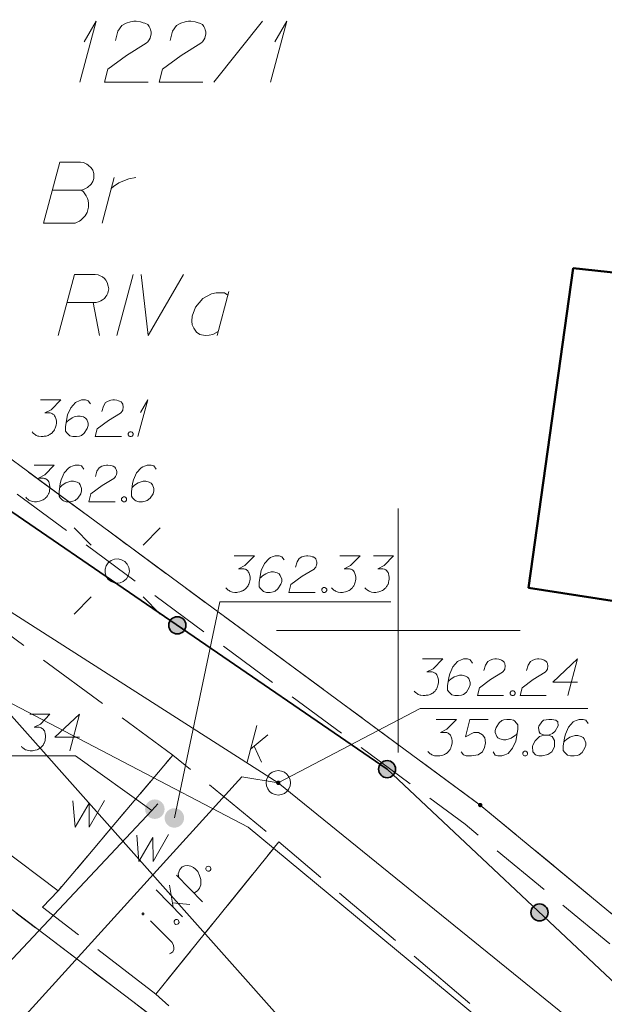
# Model space of a CAD drawing. Header units: metres. Extents: x 5554594 to 5556205, y 5636132 to 5636668.
# Tile 164 of 168: x 5555492 to 5555504, y 5636442 to 5636463. Entities that reach past the tile are written whole.
import ezdxf

# ---------------------------------------------------------------- set-up
doc = ezdxf.new("R2010")
doc.units = ezdxf.units.M
doc.header["$MEASUREMENT"] = 0
doc.header["$XCLIPFRAME"] = 0
for name, pattern in [('05-linia 2.5 1', [1.75, 1.25, -0.5]), ('L_0_06', [2, 1.5, -0.5]), ('PRZER1-1', [2, 1, -1]), ('PRZER3-1', [4, 3, -1])]:
    doc.linetypes.add(name, pattern=pattern)
for name, color, linetype, lineweight in [('#digitalizacja', 7, 'Continuous', 18), ('#RASTER', 7, 'Continuous', 18), ('#skartowane', 7, 'Continuous', 18), ('#zmodyfikowane', 7, 'Continuous', 18), ('#ZUDP', 7, 'Continuous', 18)]:
    doc.layers.add(name, color=color, linetype=linetype, lineweight=lineweight)
for name, color, linetype, lineweight, true_color in [('GEPPGD', 96, 'Continuous', 18, 0x008000), ('GESBZO', 18, 'Continuous', 50, 0x0a0909), ('GESDZI', 18, 'Continuous', 18, 0x0a0909), ('GESDZI_O', 18, 'Continuous', 18, 0x0a0909), ('GESKKL', 96, 'PRZER3-1', 18, 0x008000), ('GESKKL_O', 96, 'PRZER3-1', 18, 0x008000), ('GESUZY', 96, 'PRZER1-1', 18, 0x008000), ('GESUZY_O', 96, 'PRZER1-1', 18, 0x008000), ('GULKSP', 36, 'Continuous', 18, 0x803300), ('GULWOP', 5, 'Continuous', 18, 0x0000ff), ('GUPKPI', 36, 'Continuous', 18, 0x803300), ('GUPKSD_O', 36, 'Continuous', 18, 0x803300), ('GUPWPI', 5, 'Continuous', 18, 0x0000ff), ('GUPWZA_O', 18, 'Continuous', 18, 0x0a0909)]:
    doc.layers.add(name, color=color, linetype=linetype, lineweight=lineweight, true_color=true_color)
picture_1 = doc.add_image_def('image2.tif', size_in_pixel=(18897, 11811))

# ---------------------------------------------------------------- blocks, each defined once
blk = doc.blocks.new('KOLO_3')
blk.add_hatch(color=0).paths.add_polyline_path([(0, -0.5), (-0.12941, -0.482963), (-0.25, -0.433013), (-0.353553, -0.353553), (-0.433013, -0.25), (-0.482963, -0.12941), (-0.5, 0), (-0.482963, 0.12941), (-0.433013, 0.25), (-0.353553, 0.353553), (-0.25, 0.433013), (-0.12941, 0.482963), (0, 0.5), (0.12941, 0.482963), (0.25, 0.433013), (0.353553, 0.353553), (0.433013, 0.25), (0.482963, 0.12941), (0.5, 0), (0.482963, -0.12941), (0.433013, -0.25), (0.353553, -0.353553), (0.25, -0.433013), (0.12941, -0.482963)])
blk = doc.blocks.new('POINT')
blk.add_hatch(color=0).paths.add_polyline_path([(-0.000884, -0.0025), (-0.0025, -0.000884), (-0.0025, 0.000884), (0.000884, 0.0025), (0.0025, 0.000884), (0.0025, -0.000884), (0.000884, -0.0025)])
blk = doc.blocks.new('OKRAG_PELNY_3')
at = {"color": 0, "flags": 128}
blk.add_lwpolyline([(0.5, 0), (0.482963, -0.12941), (0.433013, -0.25), (0.353553, -0.353553), (0.25, -0.433013), (0.12941, -0.482963), (0, -0.5), (-0.12941, -0.482963), (-0.25, -0.433013), (-0.353553, -0.353553), (-0.433013, -0.25), (-0.482963, -0.12941), (-0.5, 0), (-0.482963, 0.12941), (-0.433013, 0.25), (-0.353553, 0.353553), (-0.25, 0.433013), (-0.12941, 0.482963), (0, 0.5), (0.12941, 0.482963), (0.25, 0.433013), (0.353553, 0.353553), (0.433013, 0.25), (0.482963, 0.12941), (0.5, 0)], close=True, dxfattribs=at)
blk = doc.blocks.new('EPPGN')
blk.add_hatch(color=0).paths.add_polyline_path([(0, -0.09), (-0.027812, -0.085595), (-0.052901, -0.072812), (-0.072812, -0.052901), (-0.085595, -0.027812), (-0.09, 0), (-0.085595, 0.027812), (-0.072812, 0.052901), (-0.052901, 0.072812), (-0.027812, 0.085595), (0, 0.09), (0.027812, 0.085595), (0.052901, 0.072812), (0.072812, 0.052901), (0.085595, 0.027812), (0.09, 0), (0.085595, -0.027812), (0.072812, -0.052901), (0.052901, -0.072812), (0.027812, -0.085595)])
blk = doc.blocks.new('SUSM01_01_2')
at = {"color": 0, "flags": 128}
for points in [[(-0.353553, 0.353553), (-0.212132, 0.212132)], [(0.353553, 0.353553), (0.212132, 0.212132)], [(-0.353553, -0.353553), (-0.212132, -0.212132)], [(0.353553, -0.353553), (0.212132, -0.212132)]]:
    blk.add_lwpolyline(points, dxfattribs=at)
blk.add_lwpolyline([(0.1, 0), (0.093969, -0.034202), (0.076604, -0.064279), (0.05, -0.086603), (0.025882, -0.096593), (0, -0.1), (-0.025882, -0.096593), (-0.05, -0.086603), (-0.073305, -0.068017), (-0.090097, -0.043388), (-0.098883, -0.014904), (-0.098883, 0.014904), (-0.090097, 0.043388), (-0.073305, 0.068017), (-0.05, 0.086603), (-0.022252, 0.097493), (0.007473, 0.09972), (0.036534, 0.093087), (0.062349, 0.078183), (0.082624, 0.056332), (0.095557, 0.029476), (0.1, 0)], close=True, dxfattribs=at)
blk = doc.blocks.new('*U74')
at = {"layer": 'GESKKL_O', "color": 96, "linetype": 'ByBlock', "lineweight": 18, "true_color": 0x008000}
blk.add_line((5555493.749, 5636456.723), (5555493.877, 5636456.044), dxfattribs=at)
at = {"layer": 'GESKKL_O', "color": 96, "linetype": 'ByBlock', "lineweight": 18, "true_color": 0x008000, "flags": 128}
blk.add_lwpolyline([(5555493.03, 5636456.044), (5555493.365, 5636457.294), (5555493.788, 5636457.294), (5555493.847, 5636457.284), (5555493.877, 5636457.274), (5555493.936, 5636457.245), (5555493.975, 5636457.215), (5555494.005, 5636457.176), (5555494.034, 5636457.127), (5555494.054, 5636457.058), (5555494.064, 5636456.999), (5555494.054, 5636456.949), (5555494.044, 5636456.91), (5555494.024, 5636456.871), (5555494.005, 5636456.841), (5555493.975, 5636456.802), (5555493.936, 5636456.772), (5555493.906, 5636456.753), (5555493.857, 5636456.733), (5555493.808, 5636456.723), (5555493.217, 5636456.723)], dxfattribs=at)
blk = doc.blocks.new('*U75')
at = {"layer": 'GESKKL_O', "color": 96, "linetype": 'ByBlock', "lineweight": 18, "true_color": 0x008000}
blk.add_line((5555496.524, 5636456.949), (5555496.288, 5636456.044), dxfattribs=at)
at = {"layer": 'GESKKL_O', "color": 96, "linetype": 'ByBlock', "lineweight": 18, "true_color": 0x008000, "flags": 128}
blk.add_lwpolyline([(5555496.504, 5636456.871), (5555496.435, 5636456.92), (5555496.268, 5636456.92), (5555496.17, 5636456.9), (5555495.993, 5636456.802), (5555495.845, 5636456.625), (5555495.776, 5636456.438), (5555495.766, 5636456.339), (5555495.776, 5636456.26), (5555495.806, 5636456.192), (5555495.865, 5636456.113), (5555495.934, 5636456.064), (5555496.042, 5636456.044), (5555496.12, 5636456.054), (5555496.199, 5636456.064), (5555496.308, 5636456.123)], dxfattribs=at)
blk = doc.blocks.new('*U157')
at = {"layer": 'GESDZI_O', "color": 96, "linetype": 'ByBlock', "lineweight": 18}
for q in [(5555493.475, 5636461.233), (5555493.564, 5636462.059)]:
    blk.add_line((5555493.81, 5636462.483), q, dxfattribs=at)
blk = doc.blocks.new('*U158')
at = {"layer": 'GESDZI_O', "color": 96, "linetype": 'ByBlock', "lineweight": 18}
for q in [(5555497.382, 5636461.233), (5555497.471, 5636462.059)]:
    blk.add_line((5555497.717, 5636462.483), q, dxfattribs=at)
blk = doc.blocks.new('*U191')
at = {"layer": 'GUPKSD_O', "color": 36, "linetype": 'ByBlock', "lineweight": 18, "true_color": 0x803300}
for p, q in [((5555496.902, 5636447.303), (5555497.102, 5636448.053)), ((5555496.973, 5636447.569), (5555497.327, 5636447.864)), ((5555497.043, 5636447.628), (5555497.197, 5636447.303))]:
    blk.add_line(p, q, dxfattribs=at)
blk = doc.blocks.new('*U232')
at = {"layer": 'GESUZY_O', "color": 96, "linetype": 'ByBlock', "lineweight": 18, "true_color": 0x008000}
blk.add_line((5555493.929, 5636458.346), (5555494.175, 5636459.281), dxfattribs=at)
at = {"layer": 'GESUZY_O', "color": 96, "linetype": 'ByBlock', "lineweight": 18, "true_color": 0x008000, "flags": 128}
blk.add_lwpolyline([(5555494.116, 5636459.055), (5555494.165, 5636459.094), (5555494.273, 5636459.173), (5555494.391, 5636459.222), (5555494.48, 5636459.251), (5555494.618, 5636459.281)], dxfattribs=at)
blk = doc.blocks.new('*U264')
at = {"layer": '#skartowane', "color": 7, "linetype": 'ByBlock', "lineweight": 18}
blk.add_line((5555495.365, 5636443.606), (5555494.924, 5636444.054), dxfattribs=at)
at = {"layer": '#skartowane', "color": 7, "linetype": 'ByBlock', "lineweight": 18, "flags": 128}
for points in [[(5555494.777, 5636444.212), (5555494.775, 5636444.213), (5555494.774, 5636444.213), (5555494.772, 5636444.214), (5555494.77, 5636444.214), (5555494.768, 5636444.214), (5555494.766, 5636444.214), (5555494.764, 5636444.214), (5555494.762, 5636444.213), (5555494.76, 5636444.213), (5555494.759, 5636444.212), (5555494.757, 5636444.211), (5555494.755, 5636444.21), (5555494.754, 5636444.208), (5555494.753, 5636444.207), (5555494.752, 5636444.205), (5555494.751, 5636444.203), (5555494.75, 5636444.202), (5555494.749, 5636444.2), (5555494.749, 5636444.198), (5555494.749, 5636444.196), (5555494.749, 5636444.194), (5555494.749, 5636444.192), (5555494.75, 5636444.19), (5555494.751, 5636444.188), (5555494.751, 5636444.187), (5555494.752, 5636444.185), (5555494.754, 5636444.183), (5555494.755, 5636444.182), (5555494.756, 5636444.181), (5555494.758, 5636444.18), (5555494.76, 5636444.179), (5555494.762, 5636444.178), (5555494.764, 5636444.177), (5555494.765, 5636444.177), (5555494.767, 5636444.177), (5555494.769, 5636444.177), (5555494.771, 5636444.177), (5555494.773, 5636444.178), (5555494.775, 5636444.178), (5555494.777, 5636444.179), (5555494.778, 5636444.18), (5555494.78, 5636444.182), (5555494.781, 5636444.183), (5555494.783, 5636444.184), (5555494.784, 5636444.186), (5555494.785, 5636444.188), (5555494.785, 5636444.19), (5555494.786, 5636444.192), (5555494.786, 5636444.193), (5555494.786, 5636444.195), (5555494.786, 5636444.197), (5555494.786, 5636444.199), (5555494.785, 5636444.201), (5555494.785, 5636444.203), (5555494.784, 5636444.205), (5555494.783, 5636444.206), (5555494.782, 5636444.208), (5555494.78, 5636444.209), (5555494.779, 5636444.211), (5555494.777, 5636444.212)], [(5555495.311, 5636443.377), (5555495.338, 5636443.388), (5555495.378, 5636443.42), (5555495.4, 5636443.468), (5555495.4, 5636443.503), (5555495.392, 5636443.548), (5555495.365, 5636443.606)]]:
    blk.add_lwpolyline(points, dxfattribs=at)
blk = doc.blocks.new('*U265')
at = {"layer": '#skartowane', "color": 7, "linetype": 'ByBlock', "lineweight": 18}
for p, q in [((5555495.576, 5636444.133), (5555495.035, 5636444.69)), ((5555495.384, 5636444.33), (5555495.312, 5636444.786)), ((5555495.37, 5636444.421), (5555495.727, 5636444.387))]:
    blk.add_line(p, q, dxfattribs=at)
blk = doc.blocks.new('*U266')
at = {"layer": '#skartowane', "color": 7, "linetype": 'ByBlock', "lineweight": 18}
blk.add_line((5555495.985, 5636444.439), (5555495.454, 5636444.99), dxfattribs=at)
at = {"layer": '#skartowane', "color": 7, "linetype": 'ByBlock', "lineweight": 18, "flags": 128}
blk.add_lwpolyline([(5555495.501, 5636444.941), (5555495.49, 5636445.016), (5555495.521, 5636445.101), (5555495.567, 5636445.156), (5555495.622, 5636445.178), (5555495.68, 5636445.185), (5555495.748, 5636445.172), (5555495.802, 5636445.146), (5555495.842, 5636445.109), (5555495.888, 5636445.061), (5555495.925, 5636444.984), (5555495.951, 5636444.9), (5555495.956, 5636444.793), (5555495.927, 5636444.721), (5555495.885, 5636444.664), (5555495.811, 5636444.619)], dxfattribs=at)
blk = doc.blocks.new('*U280')
at = {"layer": '#skartowane', "color": 7, "linetype": 'ByBlock', "lineweight": 18}
for q in [(5555494.664, 5636453.974), (5555494.717, 5636454.47)]:
    blk.add_line((5555494.865, 5636454.724), q, dxfattribs=at)

msp = doc.modelspace()

# ---------------------------------------------------------------- hatches: boundary and pattern name
at = {"layer": '#skartowane', "linetype": 'Continuous', "lineweight": 35}
h = msp.add_hatch(color=7, dxfattribs=at)
edge = h.paths.add_edge_path()
edge.add_arc((5555495.471, 5636450.107), 0.175, 0, 360)
h = msp.add_hatch(color=7, dxfattribs=at)
edge = h.paths.add_edge_path()
edge.add_arc((5555499.77, 5636447.16), 0.175, 0, 360)
h = msp.add_hatch(color=7, dxfattribs=at)
edge = h.paths.add_edge_path()
edge.add_arc((5555499.77, 5636447.16), 0.175, 0, 360)
at = {"layer": '#skartowane', "linetype": 'Continuous', "lineweight": 18}
h = msp.add_hatch(color=7, dxfattribs=at)
edge = h.paths.add_edge_path()
edge.add_arc((5555497.54, 5636446.88), 0.045, 0, 360)
at = {"layer": '#skartowane', "linetype": 'Continuous', "lineweight": 35}
h = msp.add_hatch(color=7, dxfattribs=at)
edge = h.paths.add_edge_path()
edge.add_arc((5555502.893, 5636444.225), 0.175, 0, 360)

# ---------------------------------------------------------------- linework, layer by layer
at = {"layer": '#digitalizacja', "color": 36, "linetype": 'Continuous', "lineweight": 18, "true_color": 0x803300}
for p, q in [((5555466.999, 5636466.383), (5555497.54, 5636446.88)), ((5555497.54, 5636446.88), (5555525.6, 5636424.155))]:
    msp.add_line(p, q, dxfattribs=at)
at = {"layer": '#digitalizacja', "color": 5, "linetype": 'Continuous', "lineweight": 18}
msp.add_line((5555486.685, 5636451.31), (5555496.921, 5636445.974), dxfattribs=at)
at = {"layer": '#digitalizacja', "color": 5, "linetype": 'Continuous', "lineweight": 18, "flags": 128}
for points in [[(5555468.916, 5636474.304), (5555508.576, 5636429.685), (5555515.269, 5636413.34), (5555521.42, 5636402.404)], [(5555526.327, 5636438.276), (5555521.638, 5636428.426), (5555519.005, 5636427.984), (5555517.838, 5636428.631), (5555496.921, 5636445.974)]]:
    msp.add_lwpolyline(points, dxfattribs=at)
at = {"layer": '#digitalizacja', "color": 36, "linetype": 'Continuous', "lineweight": 18, "true_color": 0x803300, "flags": 128}
for points in [[(5555500.777, 5636448.18), (5555501.191, 5636448.18), (5555500.996, 5636447.979), (5555500.866, 5636447.914), (5555500.972, 5636447.914), (5555500.996, 5636447.908), (5555501.008, 5636447.902), (5555501.019, 5636447.896), (5555501.031, 5636447.89), (5555501.055, 5636447.873), (5555501.067, 5636447.855), (5555501.078, 5636447.837), (5555501.084, 5636447.819), (5555501.096, 5636447.778), (5555501.102, 5636447.743), (5555501.102, 5636447.725), (5555501.102, 5636447.701), (5555501.096, 5636447.666), (5555501.09, 5636447.642), (5555501.084, 5636447.619), (5555501.078, 5636447.601), (5555501.073, 5636447.589), (5555501.067, 5636447.577), (5555501.061, 5636447.566), (5555501.049, 5636447.548), (5555501.031, 5636447.524), (5555501.014, 5636447.507), (5555501.002, 5636447.495), (5555500.984, 5636447.483), (5555500.966, 5636447.471), (5555500.943, 5636447.459), (5555500.931, 5636447.453), (5555500.889, 5636447.442), (5555500.854, 5636447.436), (5555500.83, 5636447.43), (5555500.789, 5636447.43), (5555500.742, 5636447.436), (5555500.724, 5636447.442), (5555500.706, 5636447.447), (5555500.689, 5636447.453), (5555500.671, 5636447.465), (5555500.653, 5636447.477), (5555500.624, 5636447.501), (5555500.606, 5636447.524)], [(5555501.84, 5636448.18), (5555501.468, 5636448.18), (5555501.374, 5636447.825), (5555501.545, 5636447.914), (5555501.645, 5636447.914), (5555501.728, 5636447.861), (5555501.775, 5636447.802), (5555501.787, 5636447.701), (5555501.769, 5636447.601), (5555501.722, 5636447.518), (5555501.639, 5636447.453), (5555501.498, 5636447.43), (5555501.391, 5636447.43), (5555501.338, 5636447.453), (5555501.291, 5636447.518)], [(5555501.941, 5636447.512), (5555501.988, 5636447.447), (5555502.041, 5636447.43), (5555502.124, 5636447.43), (5555502.183, 5636447.453), (5555502.218, 5636447.465), (5555502.248, 5636447.483), (5555502.342, 5636447.589), (5555502.407, 5636447.731), (5555502.425, 5636447.808), (5555502.448, 5636447.979), (5555502.448, 5636448.067), (5555502.425, 5636448.103), (5555502.378, 5636448.15), (5555502.36, 5636448.162), (5555502.301, 5636448.18), (5555502.224, 5636448.18), (5555502.165, 5636448.168), (5555502.124, 5636448.156), (5555502.065, 5636448.109), (5555502.006, 5636448.014), (5555501.988, 5636447.955), (5555501.988, 5636447.908), (5555502.017, 5636447.831), (5555502.041, 5636447.802), (5555502.082, 5636447.778), (5555502.153, 5636447.76), (5555502.206, 5636447.76), (5555502.271, 5636447.778), (5555502.313, 5636447.796), (5555502.383, 5636447.843), (5555502.419, 5636447.873), (5555502.437, 5636447.89)], [(5555502.986, 5636447.855), (5555503.068, 5636447.855), (5555503.092, 5636447.861), (5555503.163, 5636447.89), (5555503.216, 5636447.938), (5555503.275, 5636448.05), (5555503.269, 5636448.132), (5555503.228, 5636448.162), (5555503.145, 5636448.18), (5555503.086, 5636448.18), (5555502.974, 5636448.162), (5555502.938, 5636448.132), (5555502.879, 5636448.044), (5555502.874, 5636448.014), (5555502.885, 5636447.926), (5555502.909, 5636447.89), (5555502.986, 5636447.855), (5555502.891, 5636447.831), (5555502.803, 5636447.743), (5555502.755, 5636447.654), (5555502.75, 5636447.625), (5555502.755, 5636447.512), (5555502.809, 5636447.453), (5555502.879, 5636447.43), (5555502.95, 5636447.43), (5555503.063, 5636447.459), (5555503.145, 5636447.512), (5555503.198, 5636447.619), (5555503.204, 5636447.654), (5555503.198, 5636447.749), (5555503.151, 5636447.831), (5555503.068, 5636447.855)], [(5555503.889, 5636448.097), (5555503.842, 5636448.162), (5555503.789, 5636448.18), (5555503.706, 5636448.18), (5555503.647, 5636448.156), (5555503.612, 5636448.144), (5555503.582, 5636448.127), (5555503.488, 5636448.02), (5555503.423, 5636447.879), (5555503.405, 5636447.802), (5555503.381, 5636447.63), (5555503.381, 5636447.542), (5555503.405, 5636447.507), (5555503.452, 5636447.459), (5555503.47, 5636447.447), (5555503.529, 5636447.43), (5555503.606, 5636447.43), (5555503.665, 5636447.442), (5555503.706, 5636447.453), (5555503.765, 5636447.501), (5555503.824, 5636447.595), (5555503.842, 5636447.654), (5555503.842, 5636447.701), (5555503.812, 5636447.778), (5555503.789, 5636447.808), (5555503.747, 5636447.831), (5555503.677, 5636447.849), (5555503.623, 5636447.849), (5555503.558, 5636447.831), (5555503.517, 5636447.814), (5555503.446, 5636447.766), (5555503.411, 5636447.737), (5555503.393, 5636447.719)], [(5555502.584, 5636447.53), (5555502.614, 5636447.53), (5555502.631, 5636447.518), (5555502.649, 5636447.495), (5555502.649, 5636447.465), (5555502.631, 5636447.442), (5555502.614, 5636447.43), (5555502.584, 5636447.43), (5555502.567, 5636447.442), (5555502.549, 5636447.465), (5555502.549, 5636447.495), (5555502.567, 5636447.518), (5555502.584, 5636447.53)]]:
    msp.add_lwpolyline(points, dxfattribs=at)
at = {"layer": '#skartowane', "color": 7, "linetype": 'Continuous', "lineweight": 35}
msp.add_line((5555511.09, 5636436.52), (5555499.77, 5636447.16), dxfattribs=at)
at = {"layer": '#skartowane', "color": 7, "linetype": 'Continuous', "lineweight": 35, "flags": 128}
msp.add_lwpolyline([(5555468.81, 5636468.65), (5555471.5, 5636466.63), (5555472.37, 5636465.95), (5555473.82, 5636464.95), (5555499.77, 5636447.16)], dxfattribs=at)
at = {"layer": '#skartowane', "color": 7, "linetype": 'L_0_06', "lineweight": 18, "flags": 128}
for points in [[(5555493.03, 5636444.67), (5555488.63, 5636447.96), (5555482.03, 5636452.18), (5555476.98, 5636455.3), (5555470.63, 5636458.9), (5555471.78, 5636461.74), (5555478.55, 5636458.51), (5555484.4, 5636455.14), (5555490.6, 5636450.96), (5555495.38, 5636447.45), (5555493.03, 5636444.67)], [(5555495.03, 5636442.55), (5555492.71, 5636444.33), (5555493.03, 5636444.67), (5555495.38, 5636447.45), (5555497.55, 5636445.67), (5555495.03, 5636442.55)], [(5555523.62, 5636400.34), (5555522.93, 5636399.83), (5555521.94, 5636396.63), (5555519.13, 5636396.98), (5555520.4, 5636407.92), (5555519.76, 5636408.76), (5555518.17, 5636415.97), (5555516.69, 5636419.92), (5555513.22, 5636426.28), (5555507.7, 5636431.28), (5555495.03, 5636442.55), (5555497.55, 5636445.67), (5555510.37, 5636434.83), (5555515.51, 5636430.51), (5555517.4, 5636429.99), (5555519.91, 5636429.73), (5555521.33, 5636430.42), (5555525.04, 5636427.93), (5555526.54, 5636426.97), (5555528.86, 5636426.67), (5555531.07, 5636426.79), (5555533.23, 5636427.66), (5555535.2, 5636426.14), (5555526.67, 5636409.15), (5555526.12, 5636407.57), (5555526.26, 5636407.12), (5555523.62, 5636400.34)]]:
    msp.add_lwpolyline(points, close=True, dxfattribs=at)
at = {"layer": '#skartowane', "color": 7, "linetype": 'Continuous', "lineweight": 18, "flags": 128}
for points in [[(5555492.668, 5636454.724), (5555493.081, 5636454.724), (5555492.886, 5636454.523), (5555492.756, 5636454.458), (5555492.863, 5636454.458), (5555492.886, 5636454.452), (5555492.898, 5636454.446), (5555492.91, 5636454.44), (5555492.922, 5636454.434), (5555492.945, 5636454.417), (5555492.957, 5636454.399), (5555492.969, 5636454.381), (5555492.975, 5636454.363), (5555492.987, 5636454.322), (5555492.993, 5636454.287), (5555492.993, 5636454.269), (5555492.993, 5636454.245), (5555492.987, 5636454.21), (5555492.981, 5636454.186), (5555492.975, 5636454.163), (5555492.969, 5636454.145), (5555492.963, 5636454.133), (5555492.957, 5636454.121), (5555492.951, 5636454.109), (5555492.94, 5636454.092), (5555492.922, 5636454.068), (5555492.904, 5636454.05), (5555492.892, 5636454.039), (5555492.875, 5636454.027), (5555492.857, 5636454.015), (5555492.833, 5636454.003), (5555492.821, 5636453.997), (5555492.78, 5636453.985), (5555492.745, 5636453.98), (5555492.721, 5636453.974), (5555492.68, 5636453.974), (5555492.632, 5636453.98), (5555492.615, 5636453.985), (5555492.597, 5636453.991), (5555492.579, 5636453.997), (5555492.562, 5636454.009), (5555492.544, 5636454.021), (5555492.514, 5636454.044), (5555492.497, 5636454.068)], [(5555493.689, 5636454.641), (5555493.642, 5636454.706), (5555493.589, 5636454.724), (5555493.506, 5636454.724), (5555493.447, 5636454.7), (5555493.412, 5636454.688), (5555493.382, 5636454.67), (5555493.288, 5636454.564), (5555493.223, 5636454.422), (5555493.205, 5636454.346), (5555493.182, 5636454.174), (5555493.182, 5636454.086), (5555493.205, 5636454.05), (5555493.252, 5636454.003), (5555493.27, 5636453.991), (5555493.329, 5636453.974), (5555493.406, 5636453.974), (5555493.465, 5636453.985), (5555493.506, 5636453.997), (5555493.565, 5636454.044), (5555493.625, 5636454.139), (5555493.642, 5636454.198), (5555493.642, 5636454.245), (5555493.613, 5636454.322), (5555493.589, 5636454.352), (5555493.548, 5636454.375), (5555493.477, 5636454.393), (5555493.424, 5636454.393), (5555493.359, 5636454.375), (5555493.317, 5636454.358), (5555493.247, 5636454.31), (5555493.211, 5636454.281), (5555493.193, 5636454.263)], [(5555493.926, 5636454.487), (5555493.955, 5636454.6), (5555494.002, 5636454.67), (5555494.056, 5636454.7), (5555494.109, 5636454.718), (5555494.15, 5636454.724), (5555494.18, 5636454.724), (5555494.233, 5636454.718), (5555494.268, 5636454.706), (5555494.286, 5636454.7), (5555494.321, 5636454.682), (5555494.339, 5636454.659), (5555494.351, 5636454.635), (5555494.357, 5636454.617), (5555494.363, 5636454.594), (5555494.363, 5636454.564), (5555494.357, 5636454.535), (5555494.351, 5636454.517), (5555494.339, 5636454.493), (5555494.321, 5636454.47), (5555494.304, 5636454.452), (5555494.061, 5636454.304), (5555493.831, 5636454.133), (5555493.79, 5636453.974), (5555494.327, 5636453.974)], [(5555494.498, 5636454.074), (5555494.528, 5636454.074), (5555494.546, 5636454.062), (5555494.563, 5636454.039), (5555494.563, 5636454.009), (5555494.546, 5636453.985), (5555494.528, 5636453.974), (5555494.498, 5636453.974), (5555494.481, 5636453.985), (5555494.463, 5636454.009), (5555494.463, 5636454.039), (5555494.481, 5636454.062), (5555494.498, 5636454.074)], [(5555492.535, 5636453.389), (5555492.948, 5636453.389), (5555492.753, 5636453.188), (5555492.624, 5636453.123), (5555492.73, 5636453.123), (5555492.753, 5636453.117), (5555492.765, 5636453.111), (5555492.777, 5636453.105), (5555492.789, 5636453.099), (5555492.812, 5636453.082), (5555492.824, 5636453.064), (5555492.836, 5636453.046), (5555492.842, 5636453.029), (5555492.854, 5636452.987), (5555492.86, 5636452.952), (5555492.86, 5636452.934), (5555492.86, 5636452.91), (5555492.854, 5636452.875), (5555492.848, 5636452.851), (5555492.842, 5636452.828), (5555492.836, 5636452.81), (5555492.83, 5636452.798), (5555492.824, 5636452.786), (5555492.818, 5636452.775), (5555492.807, 5636452.757), (5555492.789, 5636452.733), (5555492.771, 5636452.716), (5555492.759, 5636452.704), (5555492.742, 5636452.692), (5555492.724, 5636452.68), (5555492.7, 5636452.668), (5555492.689, 5636452.662), (5555492.647, 5636452.651), (5555492.612, 5636452.645), (5555492.588, 5636452.639), (5555492.547, 5636452.639), (5555492.5, 5636452.645), (5555492.482, 5636452.651), (5555492.464, 5636452.657), (5555492.446, 5636452.662), (5555492.429, 5636452.674), (5555492.411, 5636452.686), (5555492.381, 5636452.71), (5555492.364, 5636452.733)], [(5555493.557, 5636453.306), (5555493.509, 5636453.371), (5555493.456, 5636453.389), (5555493.374, 5636453.389), (5555493.314, 5636453.365), (5555493.279, 5636453.353), (5555493.249, 5636453.336), (5555493.155, 5636453.229), (5555493.09, 5636453.088), (5555493.072, 5636453.011), (5555493.049, 5636452.84), (5555493.049, 5636452.751), (5555493.072, 5636452.716), (5555493.12, 5636452.668), (5555493.137, 5636452.657), (5555493.196, 5636452.639), (5555493.273, 5636452.639), (5555493.332, 5636452.651), (5555493.374, 5636452.662), (5555493.433, 5636452.71), (5555493.492, 5636452.804), (5555493.509, 5636452.863), (5555493.509, 5636452.91), (5555493.48, 5636452.987), (5555493.456, 5636453.017), (5555493.415, 5636453.04), (5555493.344, 5636453.058), (5555493.291, 5636453.058), (5555493.226, 5636453.04), (5555493.185, 5636453.023), (5555493.114, 5636452.975), (5555493.078, 5636452.946), (5555493.06, 5636452.928)], [(5555493.793, 5636453.153), (5555493.822, 5636453.265), (5555493.869, 5636453.336), (5555493.923, 5636453.365), (5555493.976, 5636453.383), (5555494.017, 5636453.389), (5555494.047, 5636453.389), (5555494.1, 5636453.383), (5555494.135, 5636453.371), (5555494.153, 5636453.365), (5555494.188, 5636453.347), (5555494.206, 5636453.324), (5555494.218, 5636453.3), (5555494.224, 5636453.282), (5555494.23, 5636453.259), (5555494.23, 5636453.229), (5555494.224, 5636453.2), (5555494.218, 5636453.182), (5555494.206, 5636453.158), (5555494.188, 5636453.135), (5555494.171, 5636453.117), (5555493.929, 5636452.969), (5555493.698, 5636452.798), (5555493.657, 5636452.639), (5555494.194, 5636452.639)], [(5555495.039, 5636453.306), (5555494.991, 5636453.371), (5555494.938, 5636453.389), (5555494.856, 5636453.389), (5555494.797, 5636453.365), (5555494.761, 5636453.353), (5555494.732, 5636453.336), (5555494.637, 5636453.229), (5555494.572, 5636453.088), (5555494.554, 5636453.011), (5555494.531, 5636452.84), (5555494.531, 5636452.751), (5555494.554, 5636452.716), (5555494.602, 5636452.668), (5555494.619, 5636452.657), (5555494.679, 5636452.639), (5555494.755, 5636452.639), (5555494.814, 5636452.651), (5555494.856, 5636452.662), (5555494.915, 5636452.71), (5555494.974, 5636452.804), (5555494.991, 5636452.863), (5555494.991, 5636452.91), (5555494.962, 5636452.987), (5555494.938, 5636453.017), (5555494.897, 5636453.04), (5555494.826, 5636453.058), (5555494.773, 5636453.058), (5555494.708, 5636453.04), (5555494.667, 5636453.023), (5555494.596, 5636452.975), (5555494.56, 5636452.946), (5555494.543, 5636452.928)], [(5555494.365, 5636452.739), (5555494.395, 5636452.739), (5555494.413, 5636452.727), (5555494.43, 5636452.704), (5555494.43, 5636452.674), (5555494.413, 5636452.651), (5555494.395, 5636452.639), (5555494.365, 5636452.639), (5555494.348, 5636452.651), (5555494.33, 5636452.674), (5555494.33, 5636452.704), (5555494.348, 5636452.727), (5555494.365, 5636452.739)], [(5555499.848, 5636450.587), (5555496.342, 5636450.587), (5555495.41, 5636446.16)], [(5555503.885, 5636448.405), (5555500.45, 5636448.405), (5555497.54, 5636446.88)], [(5555490.279, 5636447.435), (5555493.383, 5636447.435), (5555494.95, 5636446.31)], [(5555496.055, 5636445.133), (5555496.07, 5636445.158), (5555496.089, 5636445.168), (5555496.119, 5636445.171), (5555496.144, 5636445.156), (5555496.155, 5636445.128), (5555496.157, 5636445.107), (5555496.141, 5636445.082), (5555496.122, 5636445.072), (5555496.093, 5636445.069), (5555496.067, 5636445.084), (5555496.056, 5636445.112), (5555496.055, 5636445.133)], [(5555495.405, 5636444.043), (5555495.42, 5636444.068), (5555495.439, 5636444.077), (5555495.469, 5636444.08), (5555495.494, 5636444.065), (5555495.505, 5636444.038), (5555495.506, 5636444.016), (5555495.491, 5636443.991), (5555495.472, 5636443.982), (5555495.443, 5636443.979), (5555495.417, 5636443.994), (5555495.406, 5636444.021), (5555495.405, 5636444.043)]]:
    msp.add_lwpolyline(points, dxfattribs=at)
at = {"layer": '#skartowane', "color": 5, "linetype": 'Continuous', "lineweight": 18, "flags": 128}
for points in [[(5555496.637, 5636451.531), (5555497.05, 5636451.531), (5555496.855, 5636451.33), (5555496.725, 5636451.265), (5555496.831, 5636451.265), (5555496.855, 5636451.26), (5555496.867, 5636451.254), (5555496.879, 5636451.248), (5555496.89, 5636451.242), (5555496.914, 5636451.224), (5555496.926, 5636451.206), (5555496.938, 5636451.189), (5555496.944, 5636451.171), (5555496.955, 5636451.13), (5555496.961, 5636451.094), (5555496.961, 5636451.076), (5555496.961, 5636451.053), (5555496.955, 5636451.017), (5555496.949, 5636450.994), (5555496.944, 5636450.97), (5555496.938, 5636450.953), (5555496.932, 5636450.941), (5555496.926, 5636450.929), (5555496.92, 5636450.917), (5555496.908, 5636450.899), (5555496.89, 5636450.876), (5555496.873, 5636450.858), (5555496.861, 5636450.846), (5555496.843, 5636450.834), (5555496.825, 5636450.823), (5555496.802, 5636450.811), (5555496.79, 5636450.805), (5555496.749, 5636450.793), (5555496.713, 5636450.787), (5555496.69, 5636450.781), (5555496.648, 5636450.781), (5555496.601, 5636450.787), (5555496.583, 5636450.793), (5555496.566, 5636450.799), (5555496.548, 5636450.805), (5555496.53, 5636450.817), (5555496.512, 5636450.828), (5555496.483, 5636450.852), (5555496.465, 5636450.876)], [(5555497.658, 5636451.449), (5555497.611, 5636451.513), (5555497.558, 5636451.531), (5555497.475, 5636451.531), (5555497.416, 5636451.508), (5555497.381, 5636451.496), (5555497.351, 5636451.478), (5555497.257, 5636451.372), (5555497.192, 5636451.23), (5555497.174, 5636451.153), (5555497.15, 5636450.982), (5555497.15, 5636450.893), (5555497.174, 5636450.858), (5555497.221, 5636450.811), (5555497.239, 5636450.799), (5555497.298, 5636450.781), (5555497.375, 5636450.781), (5555497.434, 5636450.793), (5555497.475, 5636450.805), (5555497.534, 5636450.852), (5555497.593, 5636450.947), (5555497.611, 5636451.006), (5555497.611, 5636451.053), (5555497.581, 5636451.13), (5555497.558, 5636451.159), (5555497.516, 5636451.183), (5555497.445, 5636451.201), (5555497.392, 5636451.201), (5555497.327, 5636451.183), (5555497.286, 5636451.165), (5555497.215, 5636451.118), (5555497.18, 5636451.088), (5555497.162, 5636451.071)], [(5555497.894, 5636451.295), (5555497.924, 5636451.407), (5555497.971, 5636451.478), (5555498.024, 5636451.508), (5555498.077, 5636451.525), (5555498.119, 5636451.531), (5555498.148, 5636451.531), (5555498.201, 5636451.525), (5555498.237, 5636451.513), (5555498.254, 5636451.508), (5555498.29, 5636451.49), (5555498.308, 5636451.466), (5555498.319, 5636451.443), (5555498.325, 5636451.425), (5555498.331, 5636451.401), (5555498.331, 5636451.372), (5555498.325, 5636451.342), (5555498.319, 5636451.324), (5555498.308, 5636451.301), (5555498.29, 5636451.277), (5555498.272, 5636451.26), (5555498.03, 5636451.112), (5555497.8, 5636450.941), (5555497.758, 5636450.781), (5555498.296, 5636450.781)], [(5555498.804, 5636451.531), (5555499.217, 5636451.531), (5555499.022, 5636451.33), (5555498.892, 5636451.265), (5555498.998, 5636451.265), (5555499.022, 5636451.26), (5555499.034, 5636451.254), (5555499.046, 5636451.248), (5555499.058, 5636451.242), (5555499.081, 5636451.224), (5555499.093, 5636451.206), (5555499.105, 5636451.189), (5555499.111, 5636451.171), (5555499.123, 5636451.13), (5555499.128, 5636451.094), (5555499.128, 5636451.076), (5555499.128, 5636451.053), (5555499.123, 5636451.017), (5555499.117, 5636450.994), (5555499.111, 5636450.97), (5555499.105, 5636450.953), (5555499.099, 5636450.941), (5555499.093, 5636450.929), (5555499.087, 5636450.917), (5555499.075, 5636450.899), (5555499.058, 5636450.876), (5555499.04, 5636450.858), (5555499.028, 5636450.846), (5555499.01, 5636450.834), (5555498.993, 5636450.823), (5555498.969, 5636450.811), (5555498.957, 5636450.805), (5555498.916, 5636450.793), (5555498.88, 5636450.787), (5555498.857, 5636450.781), (5555498.815, 5636450.781), (5555498.768, 5636450.787), (5555498.75, 5636450.793), (5555498.733, 5636450.799), (5555498.715, 5636450.805), (5555498.697, 5636450.817), (5555498.68, 5636450.828), (5555498.65, 5636450.852), (5555498.632, 5636450.876)], [(5555499.489, 5636451.531), (5555499.902, 5636451.531), (5555499.707, 5636451.33), (5555499.577, 5636451.265), (5555499.683, 5636451.265), (5555499.707, 5636451.26), (5555499.719, 5636451.254), (5555499.731, 5636451.248), (5555499.743, 5636451.242), (5555499.766, 5636451.224), (5555499.778, 5636451.206), (5555499.79, 5636451.189), (5555499.796, 5636451.171), (5555499.808, 5636451.13), (5555499.813, 5636451.094), (5555499.813, 5636451.076), (5555499.813, 5636451.053), (5555499.808, 5636451.017), (5555499.802, 5636450.994), (5555499.796, 5636450.97), (5555499.79, 5636450.953), (5555499.784, 5636450.941), (5555499.778, 5636450.929), (5555499.772, 5636450.917), (5555499.76, 5636450.899), (5555499.743, 5636450.876), (5555499.725, 5636450.858), (5555499.713, 5636450.846), (5555499.695, 5636450.834), (5555499.678, 5636450.823), (5555499.654, 5636450.811), (5555499.642, 5636450.805), (5555499.601, 5636450.793), (5555499.565, 5636450.787), (5555499.542, 5636450.781), (5555499.5, 5636450.781), (5555499.453, 5636450.787), (5555499.435, 5636450.793), (5555499.418, 5636450.799), (5555499.4, 5636450.805), (5555499.382, 5636450.817), (5555499.365, 5636450.828), (5555499.335, 5636450.852), (5555499.317, 5636450.876)], [(5555498.467, 5636450.882), (5555498.497, 5636450.882), (5555498.514, 5636450.87), (5555498.532, 5636450.846), (5555498.532, 5636450.817), (5555498.514, 5636450.793), (5555498.497, 5636450.781), (5555498.467, 5636450.781), (5555498.449, 5636450.793), (5555498.432, 5636450.817), (5555498.432, 5636450.846), (5555498.449, 5636450.87), (5555498.467, 5636450.882)], [(5555492.447, 5636448.286), (5555492.86, 5636448.286), (5555492.665, 5636448.085), (5555492.535, 5636448.02), (5555492.641, 5636448.02), (5555492.665, 5636448.014), (5555492.677, 5636448.008), (5555492.689, 5636448.002), (5555492.7, 5636447.996), (5555492.724, 5636447.979), (5555492.736, 5636447.961), (5555492.748, 5636447.943), (5555492.754, 5636447.925), (5555492.765, 5636447.884), (5555492.771, 5636447.849), (5555492.771, 5636447.831), (5555492.771, 5636447.807), (5555492.765, 5636447.772), (5555492.759, 5636447.748), (5555492.754, 5636447.725), (5555492.748, 5636447.707), (5555492.742, 5636447.695), (5555492.736, 5636447.683), (5555492.73, 5636447.672), (5555492.718, 5636447.654), (5555492.7, 5636447.63), (5555492.683, 5636447.613), (5555492.671, 5636447.601), (5555492.653, 5636447.589), (5555492.635, 5636447.577), (5555492.612, 5636447.565), (5555492.6, 5636447.559), (5555492.559, 5636447.548), (5555492.523, 5636447.542), (5555492.5, 5636447.536), (5555492.458, 5636447.536), (5555492.411, 5636447.542), (5555492.393, 5636447.548), (5555492.376, 5636447.554), (5555492.358, 5636447.559), (5555492.34, 5636447.571), (5555492.322, 5636447.583), (5555492.293, 5636447.607), (5555492.275, 5636447.63)], [(5555493.468, 5636447.813), (5555492.96, 5636447.813), (5555493.468, 5636448.286), (5555493.267, 5636447.536)]]:
    msp.add_lwpolyline(points, dxfattribs=at)
at = {"layer": '#skartowane', "color": 36, "linetype": 'Continuous', "lineweight": 18, "true_color": 0x803300, "flags": 128}
for points in [[(5555500.498, 5636449.417), (5555500.911, 5636449.417), (5555500.716, 5636449.216), (5555500.586, 5636449.151), (5555500.693, 5636449.151), (5555500.716, 5636449.145), (5555500.728, 5636449.139), (5555500.74, 5636449.133), (5555500.752, 5636449.127), (5555500.775, 5636449.11), (5555500.787, 5636449.092), (5555500.799, 5636449.074), (5555500.805, 5636449.056), (5555500.817, 5636449.015), (5555500.822, 5636448.98), (5555500.822, 5636448.962), (5555500.822, 5636448.938), (5555500.817, 5636448.903), (5555500.811, 5636448.879), (5555500.805, 5636448.856), (5555500.799, 5636448.838), (5555500.793, 5636448.826), (5555500.787, 5636448.814), (5555500.781, 5636448.802), (5555500.769, 5636448.785), (5555500.752, 5636448.761), (5555500.734, 5636448.743), (5555500.722, 5636448.732), (5555500.704, 5636448.72), (5555500.687, 5636448.708), (5555500.663, 5636448.696), (5555500.651, 5636448.69), (5555500.61, 5636448.678), (5555500.574, 5636448.673), (5555500.551, 5636448.667), (5555500.51, 5636448.667), (5555500.462, 5636448.673), (5555500.445, 5636448.678), (5555500.427, 5636448.684), (5555500.409, 5636448.69), (5555500.391, 5636448.702), (5555500.374, 5636448.714), (5555500.344, 5636448.737), (5555500.326, 5636448.761)], [(5555501.519, 5636449.334), (5555501.472, 5636449.399), (5555501.419, 5636449.417), (5555501.336, 5636449.417), (5555501.277, 5636449.393), (5555501.242, 5636449.381), (5555501.212, 5636449.363), (5555501.118, 5636449.257), (5555501.053, 5636449.115), (5555501.035, 5636449.039), (5555501.011, 5636448.867), (5555501.011, 5636448.779), (5555501.035, 5636448.743), (5555501.082, 5636448.696), (5555501.1, 5636448.684), (5555501.159, 5636448.667), (5555501.236, 5636448.667), (5555501.295, 5636448.678), (5555501.336, 5636448.69), (5555501.395, 5636448.737), (5555501.454, 5636448.832), (5555501.472, 5636448.891), (5555501.472, 5636448.938), (5555501.443, 5636449.015), (5555501.419, 5636449.045), (5555501.378, 5636449.068), (5555501.307, 5636449.086), (5555501.254, 5636449.086), (5555501.189, 5636449.068), (5555501.147, 5636449.05), (5555501.076, 5636449.003), (5555501.041, 5636448.974), (5555501.023, 5636448.956)], [(5555501.755, 5636449.18), (5555501.785, 5636449.293), (5555501.832, 5636449.363), (5555501.885, 5636449.393), (5555501.938, 5636449.411), (5555501.98, 5636449.417), (5555502.009, 5636449.417), (5555502.063, 5636449.411), (5555502.098, 5636449.399), (5555502.116, 5636449.393), (5555502.151, 5636449.375), (5555502.169, 5636449.352), (5555502.181, 5636449.328), (5555502.186, 5636449.31), (5555502.192, 5636449.287), (5555502.192, 5636449.257), (5555502.186, 5636449.228), (5555502.181, 5636449.21), (5555502.169, 5636449.186), (5555502.151, 5636449.163), (5555502.133, 5636449.145), (5555501.891, 5636448.997), (5555501.661, 5636448.826), (5555501.62, 5636448.667), (5555502.157, 5636448.667)], [(5555502.629, 5636449.18), (5555502.659, 5636449.293), (5555502.706, 5636449.363), (5555502.759, 5636449.393), (5555502.812, 5636449.411), (5555502.854, 5636449.417), (5555502.883, 5636449.417), (5555502.936, 5636449.411), (5555502.972, 5636449.399), (5555502.99, 5636449.393), (5555503.025, 5636449.375), (5555503.043, 5636449.352), (5555503.055, 5636449.328), (5555503.06, 5636449.31), (5555503.066, 5636449.287), (5555503.066, 5636449.257), (5555503.06, 5636449.228), (5555503.055, 5636449.21), (5555503.043, 5636449.186), (5555503.025, 5636449.163), (5555503.007, 5636449.145), (5555502.765, 5636448.997), (5555502.535, 5636448.826), (5555502.494, 5636448.667), (5555503.031, 5636448.667)], [(5555503.675, 5636448.944), (5555503.167, 5636448.944), (5555503.675, 5636449.417), (5555503.474, 5636448.667)], [(5555502.328, 5636448.767), (5555502.358, 5636448.767), (5555502.375, 5636448.755), (5555502.393, 5636448.732), (5555502.393, 5636448.702), (5555502.375, 5636448.678), (5555502.358, 5636448.667), (5555502.328, 5636448.667), (5555502.311, 5636448.678), (5555502.293, 5636448.702), (5555502.293, 5636448.732), (5555502.311, 5636448.755), (5555502.328, 5636448.767)]]:
    msp.add_lwpolyline(points, dxfattribs=at)
at = {"layer": '#skartowane', "color": 7, "linetype": 'Continuous', "lineweight": 35}
for centre in [(5555495.471, 5636450.107), (5555499.77, 5636447.16), (5555499.77, 5636447.16), (5555502.893, 5636444.225)]:
    msp.add_circle(centre, 0.175, dxfattribs=at)
at = {"layer": '#zmodyfikowane', "color": 36, "linetype": 'Continuous', "lineweight": 18, "true_color": 0x803300}
msp.add_line((5555497.54, 5636446.88), (5555496.79, 5636447), dxfattribs=at)
at = {"layer": '#ZUDP', "color": 1, "linetype": '05-linia 2.5 1', "lineweight": 18, "flags": 128}
msp.add_lwpolyline([(5555526.116, 5636408.566), (5555512.796, 5636436.585), (5555501.37, 5636446.03), (5555487.317, 5636456.386), (5555467.367, 5636468.81)], dxfattribs=at)
at = {"color": 7, "linetype": 'Continuous', "lineweight": 18, "flags": 128}
for points in [[(5555500, 5636447.5), (5555500, 5636452.5)], [(5555497.5, 5636450), (5555502.5, 5636450)]]:
    msp.add_lwpolyline(points, dxfattribs=at)
at = {"layer": 'GESBZO', "color": 7, "linetype": 'Continuous', "lineweight": 50, "flags": 128}
msp.add_lwpolyline([(5555517.66, 5636448.544), (5555502.669, 5636450.877), (5555503.584, 5636457.421), (5555505.798, 5636457.186), (5555506.534, 5636461.697), (5555505.466, 5636461.874), (5555506.165, 5636467.29), (5555506.699, 5636467.218), (5555506.767, 5636467.74), (5555507.332, 5636467.703), (5555508.166, 5636472.199), (5555518.774, 5636470.637), (5555516.746, 5636455.599), (5555518.657, 5636455.223), (5555517.66, 5636448.544)], close=True, dxfattribs=at)
at = {"layer": 'GESDZI', "color": 96, "linetype": 'Continuous', "lineweight": 18, "flags": 128}
for points in [[(5555527.3, 5636407.24), (5555513.2, 5636436.9), (5555501.678, 5636446.425), (5555487.598, 5636456.8), (5555473.057, 5636465.855), (5555476.226, 5636474.148), (5555479.095, 5636477.123), (5555487.899, 5636483.58), (5555492.02, 5636486.875), (5555494.886, 5636489.995), (5555497.916, 5636495.121), (5555498.831, 5636497.826)], [(5555399.135, 5636366.433), (5555401.58, 5636375.21), (5555407.98, 5636388.69), (5555410.8, 5636392.86), (5555424.78, 5636404.45), (5555441.83, 5636417.85), (5555451.21, 5636424.13), (5555457.42, 5636431.35), (5555469.38, 5636450.93), (5555472.46, 5636456.89), (5555487.39, 5636447.84), (5555495.36, 5636441.79), (5555512.96, 5636426.69), (5555500.39, 5636427.61), (5555493.74, 5636426.2), (5555492.33, 5636424.58), (5555491.43, 5636422.53), (5555488.92, 5636412.93), (5555484.75, 5636396.97), (5555483.807, 5636393.359)]]:
    msp.add_lwpolyline(points, dxfattribs=at)
msp.add_lwpolyline([(5555472.46, 5636456.89), (5555470.67, 5636460.65), (5555473.057, 5636465.855), (5555487.598, 5636456.8), (5555501.678, 5636446.425), (5555513.2, 5636436.9), (5555527.3, 5636407.24), (5555525.52, 5636402.57), (5555521.72, 5636403.58), (5555519.11, 5636408.15), (5555517.98, 5636411.55), (5555516.52, 5636415.95), (5555512.96, 5636426.69), (5555495.36, 5636441.79), (5555487.39, 5636447.84), (5555472.46, 5636456.89)], close=True, dxfattribs=at)
at = {"layer": 'GESDZI_O', "color": 96, "linetype": 'Continuous', "lineweight": 18}
msp.add_line((5555496.221, 5636461.233), (5555497.215, 5636462.483), dxfattribs=at)
at = {"layer": 'GESDZI_O', "color": 96, "linetype": 'Continuous', "lineweight": 18, "flags": 128}
for points in [[(5555494.204, 5636462.089), (5555494.253, 5636462.276), (5555494.331, 5636462.394), (5555494.42, 5636462.443), (5555494.509, 5636462.473), (5555494.578, 5636462.483), (5555494.627, 5636462.483), (5555494.715, 5636462.473), (5555494.774, 5636462.453), (5555494.804, 5636462.443), (5555494.863, 5636462.414), (5555494.892, 5636462.374), (5555494.912, 5636462.335), (5555494.922, 5636462.306), (5555494.932, 5636462.266), (5555494.932, 5636462.217), (5555494.922, 5636462.168), (5555494.912, 5636462.138), (5555494.892, 5636462.099), (5555494.863, 5636462.059), (5555494.833, 5636462.03), (5555494.43, 5636461.784), (5555494.046, 5636461.498), (5555493.977, 5636461.233), (5555494.873, 5636461.233)], [(5555495.326, 5636462.089), (5555495.375, 5636462.276), (5555495.453, 5636462.394), (5555495.542, 5636462.443), (5555495.631, 5636462.473), (5555495.7, 5636462.483), (5555495.749, 5636462.483), (5555495.837, 5636462.473), (5555495.896, 5636462.453), (5555495.926, 5636462.443), (5555495.985, 5636462.414), (5555496.014, 5636462.374), (5555496.034, 5636462.335), (5555496.044, 5636462.306), (5555496.054, 5636462.266), (5555496.054, 5636462.217), (5555496.044, 5636462.168), (5555496.034, 5636462.138), (5555496.014, 5636462.099), (5555495.985, 5636462.059), (5555495.955, 5636462.03), (5555495.552, 5636461.784), (5555495.168, 5636461.498), (5555495.099, 5636461.233), (5555495.995, 5636461.233)]]:
    msp.add_lwpolyline(points, dxfattribs=at)
at = {"layer": 'GESKKL', "color": 96, "linetype": 'PRZER3-1', "lineweight": 18, "ltscale": 0.5, "true_color": 0x008000}
msp.add_lwpolyline([(5555551.456, 5636451.435), (5555545.937, 5636443.537), (5555537.284, 5636430.391), (5555527.3, 5636407.24), (5555513.2, 5636436.9), (5555501.678, 5636446.425), (5555487.598, 5636456.8)], dxfattribs=at)
at = {"layer": 'GESKKL_O', "color": 96, "linetype": 'Continuous', "lineweight": 18, "true_color": 0x008000}
msp.add_line((5555494.566, 5636457.294), (5555494.231, 5636456.044), dxfattribs=at)
at = {"layer": 'GESKKL_O', "color": 96, "linetype": 'Continuous', "lineweight": 18, "true_color": 0x008000, "flags": 128}
msp.add_lwpolyline([(5555494.733, 5636457.294), (5555494.871, 5636456.044), (5555495.599, 5636457.294)], dxfattribs=at)
at = {"layer": 'GESUZY', "color": 96, "linetype": 'PRZER1-1', "lineweight": 18, "ltscale": 0.5, "true_color": 0x008000}
msp.add_lwpolyline([(5555472.46, 5636456.89), (5555487.39, 5636447.84), (5555495.36, 5636441.79), (5555512.96, 5636426.69), (5555516.52, 5636415.95), (5555517.98, 5636411.55), (5555519.11, 5636408.15), (5555521.72, 5636403.58), (5555525.52, 5636402.57), (5555527.3, 5636407.24), (5555513.2, 5636436.9), (5555501.678, 5636446.425), (5555487.598, 5636456.8), (5555473.057, 5636465.855), (5555470.67, 5636460.65), (5555472.46, 5636456.89)], close=True, dxfattribs=at)
for points in [[(5555399.135, 5636366.433), (5555401.58, 5636375.21), (5555407.98, 5636388.69), (5555410.8, 5636392.86), (5555424.78, 5636404.45), (5555441.83, 5636417.85), (5555451.21, 5636424.13), (5555457.42, 5636431.35), (5555469.38, 5636450.93), (5555472.46, 5636456.89), (5555487.39, 5636447.84), (5555495.36, 5636441.79), (5555512.96, 5636426.69), (5555500.39, 5636427.61), (5555493.74, 5636426.2), (5555492.33, 5636424.58), (5555491.43, 5636422.53)], [(5555551.456, 5636451.435), (5555545.937, 5636443.537), (5555537.284, 5636430.391), (5555527.3, 5636407.24), (5555513.2, 5636436.9), (5555501.678, 5636446.425), (5555487.598, 5636456.8)]]:
    msp.add_lwpolyline(points, dxfattribs=at)
at = {"layer": 'GESUZY_O', "color": 96, "linetype": 'Continuous', "lineweight": 18, "true_color": 0x008000, "flags": 128}
msp.add_lwpolyline([(5555492.915, 5636459.025), (5555493.506, 5636459.025), (5555493.545, 5636459.035), (5555493.633, 5636459.074), (5555493.702, 5636459.143), (5555493.742, 5636459.202), (5555493.761, 5636459.261), (5555493.761, 5636459.291), (5555493.761, 5636459.33), (5555493.761, 5636459.36), (5555493.742, 5636459.429), (5555493.702, 5636459.478), (5555493.643, 5636459.537), (5555493.614, 5636459.557), (5555493.574, 5636459.576), (5555493.545, 5636459.586), (5555493.486, 5636459.596), (5555493.063, 5636459.596), (5555492.728, 5636458.346), (5555493.378, 5636458.346), (5555493.407, 5636458.356), (5555493.466, 5636458.385), (5555493.496, 5636458.405), (5555493.584, 5636458.494), (5555493.624, 5636458.562), (5555493.633, 5636458.592), (5555493.653, 5636458.671), (5555493.653, 5636458.75), (5555493.643, 5636458.809), (5555493.633, 5636458.848), (5555493.604, 5636458.907), (5555493.565, 5636458.966), (5555493.545, 5636458.986), (5555493.506, 5636459.025)], dxfattribs=at)
at = {"layer": 'GULKSP', "color": 36, "linetype": 'Continuous', "lineweight": 18, "true_color": 0x803300, "flags": 128}
msp.add_lwpolyline([(5555496.79, 5636447), (5555489.28, 5636438.73), (5555479.68, 5636445.28), (5555454.469, 5636421.194)], dxfattribs=at)
at = {"layer": 'GULWOP', "color": 5, "linetype": 'Continuous', "lineweight": 18, "true_color": 0x0000ff, "flags": 128}
msp.add_lwpolyline([(5555495.07, 5636446.45), (5555494.95, 5636446.31), (5555491.77, 5636442.94), (5555490.58, 5636442.88)], dxfattribs=at)
at = {"layer": 'GUPWZA_O', "color": 7, "linetype": 'Continuous', "lineweight": 18, "flags": 128}
for points in [[(5555493.331, 5636446.509), (5555493.378, 5636445.972), (5555493.661, 5636446.462), (5555493.667, 5636445.972), (5555493.98, 5636446.521)], [(5555494.638, 5636445.809), (5555494.685, 5636445.271), (5555494.969, 5636445.761), (5555494.975, 5636445.271), (5555495.288, 5636445.82)]]:
    msp.add_lwpolyline(points, dxfattribs=at)

# ---------------------------------------------------------------- block references
at = {"layer": '#skartowane', "color": 7, "linetype": 'Continuous', "lineweight": 18}
for name in ['*U280', '*U266', '*U265', '*U264']:
    msp.add_blockref(name, (0, 0), dxfattribs=at)
at = {"layer": '#zmodyfikowane', "color": 36, "lineweight": 18, "true_color": 0x803300, "xscale": 0.5, "yscale": 0.5, "zscale": 0.5, "rotation": 90}
msp.add_blockref('OKRAG_PELNY_3', (5555497.54, 5636446.88), dxfattribs=at)
at = {"layer": '#zmodyfikowane', "color": 7, "lineweight": 18, "xscale": 0.4, "yscale": 0.4, "zscale": 0.4, "rotation": 90}
for p in [(5555495.01, 5636446.34), (5555495.41, 5636446.16)]:
    msp.add_blockref('KOLO_3', p, dxfattribs=at)
at = {"layer": '#ZUDP', "color": 1, "lineweight": 18, "xscale": 2.499999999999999, "yscale": 2.499999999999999, "zscale": 2.499999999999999, "rotation": 359.9999974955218}
msp.add_blockref('SUSM01_01_2', (5555494.238, 5636451.219), dxfattribs=at)
at = {"layer": 'GEPPGD', "color": 96, "lineweight": 18, "true_color": 0x008000, "xscale": 0.5, "yscale": 0.5, "zscale": 0.5, "rotation": 90}
msp.add_blockref('EPPGN', (5555501.678, 5636446.425), dxfattribs=at)
at = {"layer": 'GESDZI_O', "color": 96, "linetype": 'Continuous', "lineweight": 18}
for name in ['*U157', '*U158']:
    msp.add_blockref(name, (0, 0), dxfattribs=at)
at = {"layer": 'GESKKL_O', "color": 96, "linetype": 'Continuous', "lineweight": 18, "true_color": 0x008000}
for name in ['*U74', '*U75']:
    msp.add_blockref(name, (0, 0), dxfattribs=at)
at = {"layer": 'GESUZY_O', "color": 96, "linetype": 'Continuous', "lineweight": 18, "true_color": 0x008000}
msp.add_blockref('*U232', (0, 0), dxfattribs=at)
at = {"layer": 'GUPKPI', "color": 36, "lineweight": 18, "true_color": 0x803300, "rotation": 90}
msp.add_blockref('POINT', (5555496.79, 5636447), dxfattribs=at)
at = {"layer": 'GUPKSD_O', "color": 36, "linetype": 'Continuous', "lineweight": 18, "true_color": 0x803300}
msp.add_blockref('*U191', (0, 0), dxfattribs=at)
at = {"layer": 'GUPWPI', "color": 5, "lineweight": 18, "true_color": 0x0000ff, "rotation": 90}
msp.add_blockref('POINT', (5555495.07, 5636446.45), dxfattribs=at)

# ---------------------------------------------------------------- pictures from other files: only their frames are drawn
at = {"layer": '#RASTER', "color": 252, "linetype": 'Continuous', "lineweight": 18}
image = msp.add_image(picture_1, insert=(5555393.385, 5636149.865), size_in_units=(811.151, 518.084), dxfattribs=at)
image.set_boundary_path([(-0.5, -0.5), (-0.5, 11810.5), (18896.5, 11810.5), (18896.5, -0.5), (-0.5, -0.5)])
image.dxf.flags = 15

doc.saveas('drawing.dxf')
